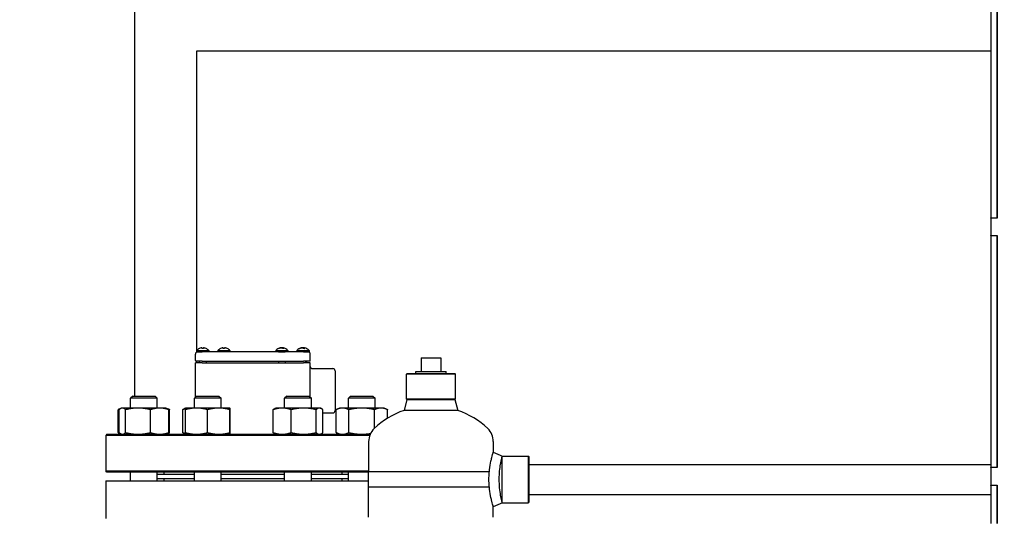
# Model space of a CAD drawing. Header units: inches. Extents: x 5 to 1128, y -85 to 748.
# Tile 96 of 256: x 120 to 148, y 321 to 335. Entities that reach past the tile are written whole.
import ezdxf

# ---------------------------------------------------------------- set-up
doc = ezdxf.new("R2010")
doc.units = ezdxf.units.IN
doc.header["$LTSCALE"] = 32
doc.header["$MEASUREMENT"] = 0
doc.layers.add('Dimension (ANSI)', color=7, linetype='Continuous', lineweight=25)
doc.layers.add('Visible (ANSI)', color=7, linetype='Continuous', lineweight=30)
doc.styles.add('Note Text (ANSI)', font='tahoma.ttf')
doc.dimstyles.new('SB Fraction-16 (ANSI)', dxfattribs={"dimscale": 32, "dimtxt": 0.125, "dimasz": 0.098425, "dimexe": 0.125, "dimexo": 0.0625, "dimgap": 0.031496, "dimtad": 0, "dimtih": 1, "dimtoh": 1, "dimdec": 4, "dimrnd": 1e-08, "dimzin": 0, "dimdsep": 46, "dimlunit": 5, "dimtxsty": 'Note Text (ANSI)', "dimcen": 0.09, "dimdle": 0.393701, "dimclrd": 256, "dimclre": 256, "dimclrt": 256, "dimadec": 0, "dimazin": 3, "dimtfac": 0.96, "dimtofl": 0, "dimtmove": 0, "dimatfit": 3, "dimfxl": 1, "dimfrac": 2, "dimtolj": 1, "dimtzin": 12, "dimlwd": -1, "dimlwe": -1, "dimarcsym": 0})

# ---------------------------------------------------------------- blocks, each defined once
blk = doc.blocks.new('*D16')
at = {"layer": 'Defpoints', "color": 0, "transparency": 16777216}
for p in [(170.307, 471.984), (79.417, 159.272), (130.37, 159.272)]:
    blk.add_point(p, dxfattribs=at)
at = {"layer": 'Dimension (ANSI)', "transparency": 16777216}
for p, q in [((168.307, 471.984), (75.417, 471.984)), ((79.417, 468.834), (79.417, 327.661)), ((79.417, 162.422), (79.417, 320.595)), ((128.37, 159.272), (75.417, 159.272))]:
    blk.add_line(p, q, dxfattribs=at)
for points in [[(78.892, 468.834), (79.942, 468.834), (79.417, 471.984)], [(78.892, 162.422), (79.942, 162.422), (79.417, 159.272)]]:
    blk.add_solid(points, dxfattribs=at)
at = {"layer": 'Dimension (ANSI)', "transparency": 16777216, "insert": (67.214, 326.653), "char_height": 4, "attachment_point": 1, "style": 'Note Text (ANSI)'}
blk.add_mtext('\\A1;312 11/16', dxfattribs=at)

msp = doc.modelspace()

# ---------------------------------------------------------------- linework, layer by layer
at = {"layer": 'Visible (ANSI)'}
for p, q in [((123.68226, 336.23367), (123.68226, 324.79867)), ((147.71351, 336.29117), (147.71351, 329.80117)), ((147.89281, 336.30117), (147.89281, 329.79117)), ((147.89281, 329.80117), (147.89281, 336.29117)), ((125.43226, 326.08242), (125.43226, 334.48367)), ((125.43226, 334.48367), (147.71351, 334.48367)), ((147.71351, 329.80117), (147.89281, 329.80117)), ((147.71351, 329.79117), (147.71351, 329.80117)), ((147.89281, 329.79117), (147.71351, 329.79117)), ((147.71351, 329.79117), (147.71351, 329.30117)), ((147.71351, 329.29117), (147.71351, 329.30117)), ((147.71351, 329.30117), (147.89281, 329.30117)), ((147.89281, 329.29117), (147.71351, 329.29117)), ((147.71351, 329.29117), (147.71351, 322.80117)), ((147.89281, 329.30117), (147.89281, 322.79117)), ((147.89281, 322.80117), (147.89281, 329.29117)), ((125.56463, 326.14997), (125.56465, 326.14969)), ((125.61367, 326.13408), (125.57775, 326.13408)), ((125.58298, 326.14978), (125.58435, 326.13408)), ((125.60844, 326.14978), (125.60707, 326.13408)), ((125.62679, 326.14997), (125.62677, 326.14969)), ((126.15942, 326.14997), (126.15945, 326.14969)), ((126.20846, 326.13408), (126.17254, 326.13408)), ((126.17777, 326.14978), (126.17914, 326.13408)), ((126.20324, 326.14978), (126.20186, 326.13408)), ((126.22158, 326.14997), (126.22156, 326.14969)), ((127.74086, 326.13408), (127.72694, 326.13408)), ((127.77739, 326.15131), (127.7776, 326.14895)), ((127.78611, 326.15079), (127.78612, 326.15073)), ((127.87019, 326.13408), (127.83828, 326.13408)), ((127.84489, 326.15079), (127.84343, 326.13408)), ((127.85361, 326.15131), (127.85356, 326.15066)), ((128.33033, 326.13408), (128.31992, 326.13408)), ((128.37292, 326.15127), (128.37304, 326.14986)), ((128.45718, 326.13408), (128.42368, 326.13408)), ((128.42968, 326.14553), (128.42909, 326.13875)), ((128.43647, 326.1506), (128.43503, 326.13408)), ((128.44767, 326.15127), (128.44759, 326.15042)), ((125.3905, 325.79429), (125.3905, 325.97617)), ((125.42571, 326.07488), (125.76571, 326.07488)), ((125.42571, 326.07488), (125.42571, 326.03867)), ((125.42571, 326.03867), (125.453, 326.03867)), ((125.43226, 326.03513), (125.43226, 326.03867)), ((125.453, 326.03867), (125.578, 326.03867)), ((127.72312, 326.03867), (125.578, 326.03867)), ((125.76571, 326.07488), (125.76571, 326.03867)), ((126.0205, 326.07488), (126.3605, 326.07488)), ((126.0205, 326.07488), (126.0205, 326.03867)), ((126.3605, 326.07488), (126.3605, 326.03867)), ((127.6455, 326.07488), (127.9855, 326.07488)), ((127.6455, 326.07488), (127.6455, 326.03867)), ((127.72312, 326.03867), (127.90788, 326.03867)), ((128.428, 326.03867), (127.90788, 326.03867)), ((127.9855, 326.07488), (127.9855, 326.03867)), ((128.24029, 326.07488), (128.58029, 326.07488)), ((128.24029, 326.07488), (128.24029, 326.03867)), ((128.428, 326.03867), (128.553, 326.03867)), ((128.553, 326.03867), (128.58029, 326.03867)), ((128.58029, 326.07488), (128.58029, 326.03867)), ((128.6155, 325.79429), (128.6155, 325.97617)), ((131.723, 325.87267), (132.283, 325.87267)), ((131.723, 325.87267), (131.723, 325.49267)), ((132.283, 325.87267), (132.283, 325.49267)), ((125.578, 325.72867), (125.3905, 325.72867)), ((125.3905, 324.76535), (125.3905, 325.72867)), ((125.578, 325.77867), (125.40613, 325.77867)), ((125.43226, 325.72867), (125.43226, 325.77867)), ((125.50071, 325.77867), (125.50071, 325.72867)), ((125.578, 325.77867), (128.428, 325.77867)), ((125.578, 325.72867), (128.428, 325.72867)), ((125.69071, 325.77867), (125.69071, 325.72867)), ((127.7205, 325.77867), (127.7205, 325.72867)), ((127.9105, 325.77867), (127.9105, 325.72867)), ((128.59988, 325.77867), (128.428, 325.77867)), ((128.6155, 325.72867), (128.428, 325.72867)), ((128.50529, 325.77867), (128.50529, 325.72867)), ((128.6155, 324.76535), (128.6155, 325.72867)), ((128.678, 325.56867), (129.2505, 325.56867)), ((129.313, 325.50617), (129.313, 324.39117)), ((131.33112, 325.43267), (131.3155, 325.41704)), ((132.6905, 325.41704), (131.3155, 325.41704)), ((131.3155, 324.71392), (131.3155, 325.41704)), ((131.33112, 325.43267), (132.67487, 325.43267)), ((131.57771, 325.49267), (132.42828, 325.49267)), ((131.57959, 325.43267), (131.57771, 325.49267)), ((132.42641, 325.43267), (132.42828, 325.49267)), ((132.67487, 325.43267), (132.6905, 325.41704)), ((132.6905, 324.71392), (132.6905, 325.41704)), ((123.63246, 324.79867), (123.56996, 324.73617)), ((124.31996, 324.73617), (123.56996, 324.73617)), ((123.56996, 324.46267), (123.56996, 324.73617)), ((123.63246, 324.79867), (124.25746, 324.79867)), ((124.25746, 324.79867), (124.31996, 324.73617)), ((124.31996, 324.46267), (124.31996, 324.73617)), ((125.42382, 324.79867), (125.36132, 324.73617)), ((126.11132, 324.73617), (125.36132, 324.73617)), ((125.36132, 324.46267), (125.36132, 324.73617)), ((125.42382, 324.79867), (126.04882, 324.79867)), ((126.04882, 324.79867), (126.11132, 324.73617)), ((126.11132, 324.46267), (126.11132, 324.73617)), ((127.95718, 324.79867), (127.89468, 324.73617)), ((128.64468, 324.73617), (127.89468, 324.73617)), ((127.89468, 324.46267), (127.89468, 324.73617)), ((127.95718, 324.79867), (128.58218, 324.79867)), ((128.58218, 324.79867), (128.64468, 324.73617)), ((128.64468, 324.46267), (128.64468, 324.73617)), ((129.74854, 324.79867), (129.68604, 324.73617)), ((130.43604, 324.73617), (129.68604, 324.73617)), ((129.68604, 324.46267), (129.68604, 324.73617)), ((129.74854, 324.79867), (130.37354, 324.79867)), ((130.37354, 324.79867), (130.43604, 324.73617)), ((130.43604, 324.46267), (130.43604, 324.73617)), ((123.2984, 324.45262), (123.22446, 324.41813)), ((123.31996, 324.46267), (123.2984, 324.45262)), ((123.3408, 324.46267), (123.31996, 324.46267)), ((123.78148, 324.46267), (123.3408, 324.46267)), ((124.38564, 324.46267), (123.78148, 324.46267)), ((124.56996, 324.46267), (124.38564, 324.46267)), ((124.56996, 324.46267), (124.59152, 324.45262)), ((124.59152, 324.45262), (124.66547, 324.41813)), ((125.11132, 324.46267), (125.08878, 324.45216)), ((125.42228, 324.46267), (125.11132, 324.46267)), ((125.11132, 324.46267), (125.11132, 324.46267)), ((126.04728, 324.46267), (125.42228, 324.46267)), ((126.36132, 324.46267), (126.04728, 324.46267)), ((126.36132, 324.46267), (126.36132, 324.46267)), ((126.36132, 324.46267), (126.36132, 324.46267)), ((127.64468, 324.46267), (127.62214, 324.45216)), ((127.82649, 324.46267), (127.64468, 324.46267)), ((128.42973, 324.46267), (127.82649, 324.46267)), ((128.87292, 324.46267), (128.42973, 324.46267)), ((128.89468, 324.46267), (128.87292, 324.46267)), ((128.89468, 324.46267), (128.91723, 324.45216)), ((129.43604, 324.46267), (129.34054, 324.41813)), ((129.51889, 324.46267), (129.43604, 324.46267)), ((130.05926, 324.46267), (129.51889, 324.46267)), ((130.60142, 324.46267), (130.05926, 324.46267)), ((130.68604, 324.46267), (130.60142, 324.46267)), ((130.68604, 324.46267), (130.78155, 324.41813)), ((131.32946, 324.69995), (131.24879, 324.39731)), ((132.6905, 324.71392), (131.3155, 324.71392)), ((131.32946, 324.69995), (131.3155, 324.71392)), ((131.32946, 324.69995), (132.003, 324.69995)), ((132.003, 324.69995), (132.67653, 324.69995)), ((132.67653, 324.69995), (132.6905, 324.71392)), ((132.67653, 324.69995), (132.7572, 324.39731)), ((123.22328, 323.77376), (123.22328, 324.41758)), ((123.2484, 323.77376), (123.2484, 324.41758)), ((123.4332, 323.77376), (123.4332, 324.41758)), ((124.12976, 323.77376), (124.12976, 324.41758)), ((124.64152, 323.77376), (124.64152, 324.41758)), ((124.66665, 323.77376), (124.66665, 324.41758)), ((125.03869, 323.77376), (125.03869, 324.41758)), ((125.11029, 323.77376), (125.11029, 324.41758)), ((125.73426, 323.77376), (125.73426, 324.41758)), ((126.36029, 323.77376), (126.36029, 324.41758)), ((126.36235, 323.77376), (126.36235, 324.41758)), ((127.57206, 323.77376), (127.57206, 324.41758)), ((128.08091, 323.77376), (128.08091, 324.41758)), ((128.77854, 323.77376), (128.77854, 324.41758)), ((128.96731, 323.77376), (128.96731, 324.41758)), ((128.96731, 324.32867), (129.2505, 324.32867)), ((129.33936, 323.77376), (129.33936, 324.41758)), ((129.69842, 323.77376), (129.69842, 324.41758)), ((130.42011, 323.8976), (130.42011, 324.41758)), ((130.78273, 324.17578), (130.78273, 324.41758)), ((132.003, 324.39731), (131.24879, 324.39731)), ((132.7572, 324.39731), (132.003, 324.39731)), ((122.90925, 323.72867), (122.878, 323.69742)), ((130.28394, 323.69742), (122.878, 323.69742)), ((122.878, 323.69742), (122.878, 322.69992)), ((122.90925, 323.72867), (130.29669, 323.72867)), ((123.2984, 323.73872), (123.22446, 323.7732)), ((123.31996, 323.72867), (123.2984, 323.73872)), ((124.56996, 323.72867), (124.59152, 323.73872)), ((124.59152, 323.73872), (124.66547, 323.7732)), ((125.11132, 323.72867), (125.08878, 323.73918)), ((125.11132, 323.72867), (125.11132, 323.72867)), ((126.36132, 323.72867), (126.36132, 323.72867)), ((127.64468, 323.72867), (127.62214, 323.73918)), ((128.89468, 323.72867), (128.91723, 323.73918)), ((129.43604, 323.72867), (129.34054, 323.7732)), ((130.253, 323.52426), (130.253, 322.68174)), ((133.753, 323.52426), (133.753, 323.22616)), ((134.00269, 323.11711), (134.003, 323.11742)), ((134.003, 321.80492), (134.003, 323.11742)), ((134.003, 323.11742), (134.73737, 323.11742)), ((134.73737, 321.80492), (134.73737, 323.11742)), ((134.753, 323.10179), (134.73737, 323.11742)), ((134.753, 323.10179), (134.753, 321.82054)), ((134.753, 322.88117), (147.71351, 322.88117)), ((147.71351, 322.80117), (147.89281, 322.80117)), ((147.71351, 322.79117), (147.71351, 322.80117)), ((147.89281, 322.79117), (147.71351, 322.79117)), ((147.71351, 322.79117), (147.71351, 322.30117)), ((122.878, 322.69992), (130.253, 322.69992)), ((122.90925, 322.66867), (122.878, 322.69992)), ((130.253, 322.66867), (122.90925, 322.66867)), ((123.56996, 322.42367), (123.56996, 322.66867)), ((124.31996, 322.42367), (124.31996, 322.66867)), ((124.31996, 322.60867), (125.36132, 322.60867)), ((124.503, 322.66867), (124.503, 322.60867)), ((125.36132, 322.42367), (125.36132, 322.66867)), ((126.11132, 322.42367), (126.11132, 322.66867)), ((126.11132, 322.60867), (127.89468, 322.60867)), ((127.89468, 322.42367), (127.89468, 322.66867)), ((128.64468, 322.42367), (128.64468, 322.66867)), ((128.64468, 322.60867), (129.68604, 322.60867)), ((129.503, 322.66867), (129.503, 322.60867)), ((129.68604, 322.42367), (129.68604, 322.66867)), ((130.253, 322.68174), (133.64137, 322.68174)), ((130.253, 322.68174), (133.64137, 322.68174)), ((130.253, 322.2406), (130.253, 322.68174)), ((122.878, 322.42367), (130.253, 322.42367)), ((122.878, 322.42367), (122.878, 321.36367)), ((124.31996, 322.48867), (125.36132, 322.48867)), ((124.503, 322.48367), (125.36132, 322.48367)), ((124.503, 322.48367), (124.503, 322.42367)), ((124.628, 322.48867), (124.628, 322.48367)), ((126.11132, 322.48867), (127.89468, 322.48867)), ((126.11132, 322.48367), (127.89468, 322.48367)), ((128.64468, 322.48867), (129.68604, 322.48867)), ((128.64468, 322.48367), (129.503, 322.48367)), ((129.378, 322.48867), (129.378, 322.48367)), ((129.503, 322.48367), (129.503, 322.42367)), ((133.64137, 322.2406), (130.253, 322.2406)), ((130.253, 321.39808), (130.253, 322.2406)), ((133.64137, 322.2406), (130.253, 322.2406)), ((147.71351, 322.29117), (147.71351, 322.30117)), ((147.71351, 322.30117), (147.89281, 322.30117)), ((147.89281, 322.29117), (147.71351, 322.29117)), ((147.71351, 322.29117), (147.71351, 321.22547)), ((147.89281, 322.30117), (147.89281, 321.22547)), ((147.89281, 321.22547), (147.89281, 322.29117)), ((134.753, 322.04117), (147.71351, 322.04117)), ((133.753, 321.39808), (133.753, 321.69618)), ((134.00269, 321.80523), (134.003, 321.80492)), ((134.003, 321.80492), (134.73737, 321.80492)), ((134.753, 321.82054), (134.73737, 321.80492))]:
    msp.add_line(p, q, dxfattribs=at)
for centre, radius, start, end in [((125.59571, 325.93367), 0.221, 115.409874, 140.284863), ((125.5044, 326.12588), 0.0082, 90.196335, 115.409874), ((125.68702, 326.12588), 0.0082, 64.590126, 89.803665), ((125.59571, 325.93367), 0.221, 39.715137, 64.590126), ((126.1905, 325.93367), 0.221, 115.409874, 140.284863), ((126.09919, 326.12588), 0.0082, 90.196335, 115.409874), ((126.28181, 326.12588), 0.0082, 64.590126, 89.803665), ((126.1905, 325.93367), 0.221, 39.715137, 64.590126), ((127.8155, 325.93367), 0.221, 100.13391, 140.284863), ((127.8155, 325.93367), 0.221, 39.715137, 79.86609), ((128.41029, 325.93367), 0.221, 100.840466, 140.284863), ((128.41029, 325.93367), 0.221, 39.715137, 79.159534), ((125.453, 325.97617), 0.0625, 90, 180), ((128.553, 325.97617), 0.0625, 0, 90), ((125.40613, 325.79429), 0.01562, 180, 270), ((128.441, 325.77042), 0.05, 303.384162, 9.497234), ((128.59988, 325.79429), 0.01562, 270, 0), ((128.678, 325.63117), 0.0625, 180, 270), ((129.2505, 325.50617), 0.0625, 0, 90), ((129.2505, 324.39117), 0.0625, 270, 0), ((132.003, 322.20961), 2.31406, 109.021437, 133.555837), ((132.003, 322.20961), 2.31406, 46.444163, 70.978563), ((130.753, 323.52426), 0.5, 133.555837, 180), ((133.253, 323.52426), 0.5, 0, 46.444163)]:
    msp.add_arc(centre, radius, start, end, dxfattribs=at)
for centre, major_axis, ratio, start_param, end_param in [((125.59379, 325.9348), (0.11199, 0.19008), 0.98515146, 0.74451313, 0.96972545), ((125.6642, 325.9843), (-0.11678, 0.15796), 0.54088388, 6.10401031, 6.19637958), ((125.54094, 325.9843), (-0.13334, -0.14425), 0.67634653, 3.90156076, 3.99393004), ((125.55268, 326.16489), (0.0104, -0.02068), 0.2905338, 0.61135669, 0.69802965), ((125.60853, 325.9348), (-0.01944, 0.21976), 0.1479205, 0.20550117, 0.43071349), ((125.58289, 325.9348), (0.01944, 0.21976), 0.1479205, 5.85247182, 6.07768414), ((125.65048, 325.9843), (-0.13334, 0.14425), 0.67634653, 5.43084792, 5.5232172), ((125.63874, 326.16489), (0.0104, 0.02068), 0.2905338, 2.44356301, 2.53023597), ((125.52723, 325.9843), (0.11678, 0.15796), 0.54088388, 0.08680572, 0.179175), ((125.59764, 325.9348), (0.11199, -0.19008), 0.98515146, 2.1718672, 2.39707952), ((126.18858, 325.9348), (0.11199, 0.19008), 0.98515146, 0.74451313, 0.96972545), ((126.25899, 325.9843), (-0.11678, 0.15796), 0.54088388, 6.10401031, 6.19637958), ((126.13573, 325.9843), (-0.13334, -0.14425), 0.67634653, 3.90156076, 3.99393004), ((126.14748, 326.16489), (0.0104, -0.02068), 0.2905338, 0.61135669, 0.69802965), ((126.20332, 325.9348), (-0.01944, 0.21976), 0.1479205, 0.20550117, 0.43071349), ((126.17768, 325.9348), (0.01944, 0.21976), 0.1479205, 5.85247182, 6.07768414), ((126.24527, 325.9843), (-0.13334, 0.14425), 0.67634653, 5.43084792, 5.5232172), ((126.23353, 326.16489), (0.0104, 0.02068), 0.2905338, 2.44356301, 2.53023597), ((126.12202, 325.9843), (0.11678, 0.15796), 0.54088388, 0.08680572, 0.179175), ((126.19243, 325.9348), (0.11199, -0.19008), 0.98515146, 2.1718672, 2.39707952), ((127.81927, 325.9348), (-0.06355, 0.21127), 0.95312845, 6.22255574, 6.44776806), ((127.80825, 325.9348), (0.03411, 0.21796), 0.82600844, 0.3471504, 0.57236272), ((127.79548, 325.9843), (0.18267, 0.07226), 0.84313746, 1.33332677, 1.34263119), ((127.77239, 326.16489), (-0.00392, -0.02079), 0.5421127, 0.81108156, 0.94507313), ((127.90088, 325.9843), (-0.1002, 0.16896), 0.19778579, 0.08445008, 0.17681936), ((127.73662, 325.9843), (-0.10611, -0.16532), 0.37831234, 3.58100243, 3.6733717), ((127.78837, 326.16489), (0.01188, -0.02087), 0.09873334, 0.6080551, 0.7869747), ((127.82791, 325.9348), (-0.02009, 0.2197), 0.28974132, 5.81289787, 6.03811019), ((127.89438, 325.9843), (0.10611, -0.16532), 0.37831234, 2.63728458, 2.70218288), ((127.82163, 326.16489), (-0.01134, 0.02079), 0.19423877, 2.19283965, 2.75214491), ((127.84264, 326.16489), (-0.01188, -0.02087), 0.09873334, 5.49621061, 6.05551588), ((127.80475, 325.9348), (0.02315, 0.2194), 0.55687875, 5.89807734, 6.12328966), ((127.83553, 325.9843), (-0.18267, 0.07226), 0.84313746, 4.85748926, 4.94985854), ((127.7772, 325.9843), (0.15665, 0.11853), 0.77902489, 0.50640649, 0.59877577), ((127.86607, 326.16489), (0.00688, 0.02065), 0.47355535, 2.45496054, 2.48963316), ((128.41277, 325.9348), (-0.09185, 0.20059), 0.97784059, 6.08080434, 6.30601666), ((128.40419, 325.9348), (0.0403, 0.2169), 0.87882115, 0.38042979, 0.6056421), ((128.38161, 325.9843), (0.17091, 0.09684), 0.81837338, 1.16641404, 1.18233981), ((128.3702, 326.16489), (-0.00541, -0.02072), 0.5139195, 0.93409149, 0.97661957), ((128.49316, 325.9843), (-0.10242, 0.16763), 0.2833108, 0.02981259, 0.12218187), ((128.33576, 325.9843), (-0.11038, -0.16249), 0.45630038, 3.64336979, 3.73573907), ((128.37887, 326.16489), (0.01168, -0.02084), 0.14296942, 0.6133463, 0.7631665), ((128.42302, 325.9348), (-0.01959, 0.21975), 0.19034616, 5.82242205, 6.04763436), ((128.42159, 326.16489), (-0.01096, 0.02074), 0.23875081, 2.17290201, 2.72638819), ((128.48482, 325.9843), (0.11038, -0.16249), 0.45630038, 2.5835909, 2.63981551), ((128.44171, 326.16489), (-0.01168, -0.02084), 0.14296942, 5.52001881, 5.97616322), ((128.39886, 325.9348), (0.02177, 0.21954), 0.46912394, 5.88587725, 6.11108957), ((128.43898, 325.9843), (-0.17091, 0.09684), 0.81837338, 5.02440199, 5.11677126), ((128.45996, 326.16489), (0.00794, 0.02062), 0.43415021, 2.46421985, 2.50966185), ((128.36409, 325.9843), (0.1451, 0.13242), 0.73606383, 0.38514845, 0.47751772)]:
    msp.add_ellipse(centre, major_axis=major_axis, ratio=ratio, start_param=start_param, end_param=end_param, dxfattribs=at)
for points, knots in [([(125.54926, 326.14935), (125.55092, 326.14972), (125.55273, 326.15008), (125.55619, 326.15069), (125.55783, 326.15093), (125.5605, 326.15123), (125.56172, 326.15132), (125.56353, 326.15133), (125.56413, 326.15124), (125.56444, 326.15107), (125.56449, 326.15103), (125.56452, 326.15099)], [0, 0, 0, 0, 0.0130054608, 0.0130054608, 0.0260109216, 0.0260109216, 0.0386519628, 0.0386519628, 0.0512930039, 0.0512930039, 0.0542567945, 0.0542567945, 0.0542567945, 0.0542567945]), ([(125.57039, 326.15099), (125.57182, 326.15114), (125.5733, 326.15125), (125.5763, 326.15135), (125.57779, 326.15132), (125.58016, 326.15113), (125.58119, 326.15095), (125.58258, 326.15045), (125.58294, 326.15013), (125.58299, 326.14965), (125.58296, 326.14951), (125.58287, 326.14935)], [0.0280397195, 0.0280397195, 0.0280397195, 0.0280397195, 0.0388042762, 0.0388042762, 0.0514385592, 0.0514385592, 0.0642198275, 0.0642198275, 0.0770010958, 0.0770010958, 0.0822463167, 0.0822463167, 0.0822463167, 0.0822463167]), ([(125.57729, 326.13329), (125.57731, 326.13335), (125.57732, 326.13341), (125.57744, 326.13385), (125.5776, 326.13408), (125.57775, 326.13408)], [0.02219206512, 0.02219206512, 0.02219206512, 0.02219206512, 0.02324096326, 0.02324096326, 0.03095777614, 0.03095777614, 0.03095777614, 0.03095777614]), ([(125.60856, 326.14935), (125.60834, 326.14972), (125.60843, 326.15008), (125.60934, 326.15069), (125.61016, 326.15093), (125.61219, 326.15123), (125.61351, 326.15132), (125.61653, 326.15133), (125.61823, 326.15124), (125.62025, 326.15107), (125.62064, 326.15103), (125.62103, 326.15099)], [0, 0, 0, 0, 0.0130054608, 0.0130054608, 0.0260109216, 0.0260109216, 0.0386519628, 0.0386519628, 0.0512930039, 0.0512930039, 0.0542567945, 0.0542567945, 0.0542567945, 0.0542567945]), ([(125.61367, 326.13408), (125.61382, 326.13408), (125.61398, 326.13385), (125.6141, 326.13341), (125.61411, 326.13335), (125.61413, 326.13329)], [0.09271316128, 0.09271316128, 0.09271316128, 0.09271316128, 0.10042997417, 0.10042997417, 0.1014788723, 0.1014788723, 0.1014788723, 0.1014788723]), ([(125.62691, 326.15099), (125.62701, 326.15114), (125.62735, 326.15125), (125.62861, 326.15135), (125.62962, 326.15132), (125.63196, 326.15113), (125.63345, 326.15095), (125.6367, 326.15045), (125.63846, 326.15013), (125.64077, 326.14965), (125.64147, 326.14951), (125.64216, 326.14935)], [0.0280397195, 0.0280397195, 0.0280397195, 0.0280397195, 0.0388042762, 0.0388042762, 0.0514385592, 0.0514385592, 0.0642198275, 0.0642198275, 0.0770010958, 0.0770010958, 0.0822463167, 0.0822463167, 0.0822463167, 0.0822463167]), ([(126.14405, 326.14935), (126.14571, 326.14972), (126.14752, 326.15008), (126.15098, 326.15069), (126.15262, 326.15093), (126.1553, 326.15123), (126.15651, 326.15132), (126.15832, 326.15133), (126.15892, 326.15124), (126.15924, 326.15107), (126.15928, 326.15103), (126.15931, 326.15099)], [0, 0, 0, 0, 0.0130054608, 0.0130054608, 0.0260109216, 0.0260109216, 0.0386519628, 0.0386519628, 0.0512930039, 0.0512930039, 0.0542567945, 0.0542567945, 0.0542567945, 0.0542567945]), ([(126.16518, 326.15099), (126.16661, 326.15114), (126.16809, 326.15125), (126.1711, 326.15135), (126.17258, 326.15132), (126.17495, 326.15113), (126.17598, 326.15095), (126.17737, 326.15045), (126.17773, 326.15013), (126.17778, 326.14965), (126.17775, 326.14951), (126.17766, 326.14935)], [0.0280397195, 0.0280397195, 0.0280397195, 0.0280397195, 0.0388042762, 0.0388042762, 0.0514385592, 0.0514385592, 0.0642198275, 0.0642198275, 0.0770010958, 0.0770010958, 0.0822463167, 0.0822463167, 0.0822463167, 0.0822463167]), ([(126.17208, 326.13329), (126.1721, 326.13335), (126.17211, 326.13341), (126.17223, 326.13385), (126.17239, 326.13408), (126.17254, 326.13408)], [0.02219206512, 0.02219206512, 0.02219206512, 0.02219206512, 0.02324096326, 0.02324096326, 0.03095777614, 0.03095777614, 0.03095777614, 0.03095777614]), ([(126.20335, 326.14935), (126.20313, 326.14972), (126.20322, 326.15008), (126.20413, 326.15069), (126.20495, 326.15093), (126.20698, 326.15123), (126.2083, 326.15132), (126.21132, 326.15133), (126.21302, 326.15124), (126.21504, 326.15107), (126.21543, 326.15103), (126.21582, 326.15099)], [0, 0, 0, 0, 0.0130054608, 0.0130054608, 0.0260109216, 0.0260109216, 0.0386519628, 0.0386519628, 0.0512930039, 0.0512930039, 0.0542567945, 0.0542567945, 0.0542567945, 0.0542567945]), ([(126.20846, 326.13408), (126.20862, 326.13408), (126.20877, 326.13385), (126.20889, 326.13341), (126.20891, 326.13335), (126.20892, 326.13329)], [0.09271316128, 0.09271316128, 0.09271316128, 0.09271316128, 0.10042997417, 0.10042997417, 0.1014788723, 0.1014788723, 0.1014788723, 0.1014788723]), ([(126.2217, 326.15099), (126.2218, 326.15114), (126.22214, 326.15125), (126.2234, 326.15135), (126.22441, 326.15132), (126.22676, 326.15113), (126.22824, 326.15095), (126.23149, 326.15045), (126.23325, 326.15013), (126.23556, 326.14965), (126.23626, 326.14951), (126.23695, 326.14935)], [0.0280397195, 0.0280397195, 0.0280397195, 0.0280397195, 0.0388042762, 0.0388042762, 0.0514385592, 0.0514385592, 0.0642198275, 0.0642198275, 0.0770010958, 0.0770010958, 0.0822463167, 0.0822463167, 0.0822463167, 0.0822463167]), ([(127.72359, 326.13329), (127.72371, 326.13335), (127.72383, 326.13341), (127.72484, 326.13385), (127.72597, 326.13408), (127.72694, 326.13408)], [0.02219206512, 0.02219206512, 0.02219206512, 0.02219206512, 0.02324096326, 0.02324096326, 0.03095777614, 0.03095777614, 0.03095777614, 0.03095777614]), ([(127.77739, 326.15131), (127.77739, 326.15134), (127.77711, 326.15131), (127.77608, 326.15113), (127.77518, 326.15095), (127.77285, 326.15045), (127.77142, 326.15013), (127.76935, 326.14965), (127.76871, 326.14951), (127.76804, 326.14935)], [0.040382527, 0.040382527, 0.040382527, 0.040382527, 0.0514385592, 0.0514385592, 0.0642198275, 0.0642198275, 0.0770010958, 0.0770010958, 0.0822463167, 0.0822463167, 0.0822463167, 0.0822463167]), ([(127.77908, 326.14935), (127.78048, 326.14972), (127.78216, 326.15008), (127.78567, 326.15069), (127.78751, 326.15093), (127.79079, 326.15123), (127.79246, 326.15132), (127.79539, 326.15133), (127.79666, 326.15124), (127.79781, 326.15107), (127.79802, 326.15103), (127.79822, 326.15099)], [0, 0, 0, 0, 0.0130054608, 0.0130054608, 0.0260109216, 0.0260109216, 0.0386519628, 0.0386519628, 0.0512930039, 0.0512930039, 0.0542567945, 0.0542567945, 0.0542567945, 0.0542567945]), ([(127.78611, 326.15079), (127.7861, 326.15091), (127.78601, 326.151), (127.7855, 326.15123), (127.78482, 326.15132), (127.78287, 326.15133), (127.7816, 326.15124), (127.77991, 326.15107), (127.77958, 326.15103), (127.77923, 326.15099)], [0.0195237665, 0.0195237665, 0.0195237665, 0.0195237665, 0.0260109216, 0.0260109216, 0.0386519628, 0.0386519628, 0.0512930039, 0.0512930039, 0.0542567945, 0.0542567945, 0.0542567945, 0.0542567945]), ([(127.80604, 326.15099), (127.80737, 326.15114), (127.80886, 326.15125), (127.81211, 326.15135), (127.81389, 326.15132), (127.81703, 326.15113), (127.81861, 326.15095), (127.82126, 326.15045), (127.82234, 326.15013), (127.82338, 326.14965), (127.82365, 326.14951), (127.82386, 326.14935)], [0.0280397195, 0.0280397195, 0.0280397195, 0.0280397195, 0.0388042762, 0.0388042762, 0.0514385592, 0.0514385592, 0.0642198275, 0.0642198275, 0.0770010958, 0.0770010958, 0.0822463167, 0.0822463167, 0.0822463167, 0.0822463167]), ([(127.82496, 326.15099), (127.82363, 326.15114), (127.82215, 326.15125), (127.81889, 326.15135), (127.81711, 326.15132), (127.81553, 326.15122), (127.81552, 326.15122), (127.8155, 326.15122)], [0.0280397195, 0.0280397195, 0.0280397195, 0.0280397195, 0.0388042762, 0.0388042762, 0.0514385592, 0.0514385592, 0.0515689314, 0.0515689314, 0.0515689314, 0.0515689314]), ([(127.8306, 326.14482), (127.83056, 326.14444), (127.83053, 326.14406), (127.8305, 326.14365), (127.8305, 326.1436), (127.83049, 326.14356)], [-3.1047347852, -3.1047347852, -3.1047347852, -3.1047347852, -3.10182165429, -3.10182165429, -3.10150020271, -3.10150020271, -3.10150020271, -3.10150020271]), ([(127.84489, 326.15073), (127.84384, 326.15087), (127.84281, 326.15099), (127.84021, 326.15123), (127.83855, 326.15132), (127.83561, 326.15133), (127.83435, 326.15124), (127.83319, 326.15107), (127.83298, 326.15103), (127.83279, 326.15099)], [0.0183840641, 0.0183840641, 0.0183840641, 0.0183840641, 0.0260109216, 0.0260109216, 0.0386519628, 0.0386519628, 0.0512930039, 0.0512930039, 0.0542567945, 0.0542567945, 0.0542567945, 0.0542567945]), ([(127.84706, 326.14935), (127.84615, 326.14972), (127.84546, 326.15008), (127.84479, 326.15069), (127.84483, 326.15093), (127.84551, 326.15123), (127.84618, 326.15132), (127.84813, 326.15133), (127.84941, 326.15124), (127.85109, 326.15107), (127.85143, 326.15103), (127.85177, 326.15099)], [0, 0, 0, 0, 0.0130054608, 0.0130054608, 0.0260109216, 0.0260109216, 0.0386519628, 0.0386519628, 0.0512930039, 0.0512930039, 0.0542567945, 0.0542567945, 0.0542567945, 0.0542567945]), ([(127.85455, 326.15099), (127.85403, 326.15114), (127.8537, 326.15125), (127.85355, 326.15135), (127.85382, 326.15132), (127.85438, 326.15122), (127.85438, 326.15122), (127.85439, 326.15122)], [0.0280397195, 0.0280397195, 0.0280397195, 0.0280397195, 0.0388042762, 0.0388042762, 0.0514385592, 0.0514385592, 0.0515689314, 0.0515689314, 0.0515689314, 0.0515689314]), ([(127.87019, 326.13408), (127.87076, 326.13408), (127.87141, 326.13385), (127.87197, 326.13341), (127.87204, 326.13335), (127.8721, 326.13329)], [0.09271316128, 0.09271316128, 0.09271316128, 0.09271316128, 0.10042997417, 0.10042997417, 0.1014788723, 0.1014788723, 0.1014788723, 0.1014788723]), ([(128.31647, 326.13329), (128.3166, 326.13335), (128.31672, 326.13341), (128.31776, 326.13385), (128.31892, 326.13408), (128.31992, 326.13408)], [0.02219206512, 0.02219206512, 0.02219206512, 0.02219206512, 0.02324096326, 0.02324096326, 0.03095777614, 0.03095777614, 0.03095777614, 0.03095777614]), ([(128.37292, 326.15127), (128.37292, 326.15128), (128.37291, 326.15129), (128.3728, 326.15135), (128.37234, 326.15132), (128.37092, 326.15113), (128.36987, 326.15095), (128.36728, 326.15045), (128.36574, 326.15013), (128.36357, 326.14965), (128.36291, 326.14951), (128.36222, 326.14935)], [0.0371190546, 0.0371190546, 0.0371190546, 0.0371190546, 0.0388042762, 0.0388042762, 0.0514385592, 0.0514385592, 0.0642198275, 0.0642198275, 0.0770010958, 0.0770010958, 0.0822463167, 0.0822463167, 0.0822463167, 0.0822463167]), ([(128.37082, 326.14935), (128.37231, 326.14972), (128.37405, 326.15008), (128.37761, 326.15069), (128.37944, 326.15093), (128.38263, 326.15123), (128.38422, 326.15132), (128.38694, 326.15133), (128.38807, 326.15124), (128.38904, 326.15107), (128.38922, 326.15103), (128.38937, 326.15099)], [0, 0, 0, 0, 0.0130054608, 0.0130054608, 0.0260109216, 0.0260109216, 0.0386519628, 0.0386519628, 0.0512930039, 0.0512930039, 0.0542567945, 0.0542567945, 0.0542567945, 0.0542567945]), ([(128.38279, 326.15122), (128.38233, 326.15129), (128.38173, 326.15132), (128.3799, 326.15133), (128.3785, 326.15124), (128.37671, 326.15107), (128.37635, 326.15103), (128.37599, 326.15099)], [0.0306803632, 0.0306803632, 0.0306803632, 0.0306803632, 0.0386519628, 0.0386519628, 0.0512930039, 0.0512930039, 0.0542567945, 0.0542567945, 0.0542567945, 0.0542567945]), ([(128.39687, 326.15099), (128.39825, 326.15114), (128.39976, 326.15125), (128.40302, 326.15135), (128.40476, 326.15132), (128.40777, 326.15113), (128.40924, 326.15095), (128.41164, 326.15045), (128.41256, 326.15013), (128.41339, 326.14965), (128.41359, 326.14951), (128.41374, 326.14935)], [0.0280397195, 0.0280397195, 0.0280397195, 0.0280397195, 0.0388042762, 0.0388042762, 0.0514385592, 0.0514385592, 0.0642198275, 0.0642198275, 0.0770010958, 0.0770010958, 0.0822463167, 0.0822463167, 0.0822463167, 0.0822463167]), ([(128.42371, 326.15099), (128.42234, 326.15114), (128.42082, 326.15125), (128.41757, 326.15135), (128.41583, 326.15132), (128.41288, 326.15113), (128.41146, 326.15096), (128.41029, 326.15073)], [0.0280397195, 0.0280397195, 0.0280397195, 0.0280397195, 0.0388042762, 0.0388042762, 0.0514385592, 0.0514385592, 0.0637034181, 0.0637034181, 0.0637034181, 0.0637034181]), ([(128.43779, 326.15122), (128.43681, 326.15129), (128.43586, 326.15132), (128.43365, 326.15133), (128.43252, 326.15124), (128.43155, 326.15107), (128.43137, 326.15103), (128.43121, 326.15099)], [0.0306803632, 0.0306803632, 0.0306803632, 0.0306803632, 0.0386519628, 0.0386519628, 0.0512930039, 0.0512930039, 0.0542567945, 0.0542567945, 0.0542567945, 0.0542567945]), ([(128.43794, 326.14935), (128.43719, 326.14972), (128.43667, 326.15008), (128.43637, 326.15069), (128.43659, 326.15093), (128.4376, 326.15123), (128.43844, 326.15132), (128.44069, 326.15133), (128.44209, 326.15124), (128.44388, 326.15107), (128.44423, 326.15103), (128.4446, 326.15099)], [0, 0, 0, 0, 0.0130054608, 0.0130054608, 0.0260109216, 0.0260109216, 0.0386519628, 0.0386519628, 0.0512930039, 0.0512930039, 0.0542567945, 0.0542567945, 0.0542567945, 0.0542567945]), ([(128.44816, 326.15099), (128.44778, 326.15114), (128.44761, 326.15125), (128.44779, 326.15135), (128.44825, 326.15132), (128.44963, 326.15113), (128.45063, 326.15096), (128.45186, 326.15073)], [0.0280397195, 0.0280397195, 0.0280397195, 0.0280397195, 0.0388042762, 0.0388042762, 0.0514385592, 0.0514385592, 0.0637034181, 0.0637034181, 0.0637034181, 0.0637034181]), ([(128.45718, 326.13408), (128.45766, 326.13408), (128.4582, 326.13385), (128.45867, 326.13341), (128.45873, 326.13335), (128.45878, 326.13329)], [0.09271316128, 0.09271316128, 0.09271316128, 0.09271316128, 0.10042997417, 0.10042997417, 0.1014788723, 0.1014788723, 0.1014788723, 0.1014788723]), ([(133.64137, 322.68174), (133.64297, 322.69835), (133.64474, 322.71485), (133.65704, 322.81979), (133.67201, 322.90301), (133.69441, 323.00758), (133.70261, 323.04228), (133.71838, 323.10486), (133.72594, 323.13274), (133.73877, 323.17845), (133.74405, 323.19633), (133.75116, 323.22019), (133.753, 323.22616), (133.753, 323.22616)], [0.54292052, 0.54292052, 0.54292052, 0.54292052, 0.66548259, 0.66548259, 1.33096518, 1.33096518, 1.67897165, 1.67897165, 2.02697813, 2.02697813, 2.3749846, 2.3749846, 2.72299108, 2.72299108, 2.72299108, 2.72299108]), ([(133.92404, 322.61898), (133.92555, 322.64247), (133.92733, 322.66585), (133.9362, 322.76356), (133.94602, 322.83381), (133.96118, 322.92403), (133.96698, 322.955), (133.97816, 323.01061), (133.98353, 323.03526), (133.99263, 323.07551), (133.99637, 323.09115), (134.0014, 323.11196), (134.00269, 323.11711), (134.00269, 323.11711)], [0.38853944, 0.38853944, 0.38853944, 0.38853944, 0.56065884, 0.56065884, 1.12131767, 1.12131767, 1.43272868, 1.43272868, 1.74413969, 1.74413969, 2.05555069, 2.05555069, 2.3669617, 2.3669617, 2.3669617, 2.3669617]), ([(133.63071, 322.46117), (133.63071, 322.47816), (133.6309, 322.49498), (133.63128, 322.5121), (133.63234, 322.5594), (133.63496, 322.60733), (133.63875, 322.65255)], [0.9579138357, 0.9579138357, 0.9579138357, 0.9579138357, 0.9690981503, 0.9690981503, 0.9690981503, 1, 1, 1, 1]), ([(133.64137, 322.2406), (133.64043, 322.25039), (133.63955, 322.26022), (133.63872, 322.27006), (133.63609, 322.3016), (133.634, 322.33443), (133.63264, 322.36746), (133.63135, 322.39886), (133.63071, 322.43006), (133.63071, 322.46117)], [0.909157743, 0.909157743, 0.909157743, 0.909157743, 0.915886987, 0.915886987, 0.915886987, 0.9374320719, 0.9374320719, 0.9374320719, 0.9579138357, 0.9579138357, 0.9579138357, 0.9579138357]), ([(133.753, 321.69618), (133.753, 321.69618), (133.75116, 321.70215), (133.74405, 321.72601), (133.73877, 321.74389), (133.72594, 321.7896), (133.71838, 321.81748), (133.70261, 321.88006), (133.69441, 321.91476), (133.67201, 322.01933), (133.65704, 322.10255), (133.64474, 322.20749), (133.64297, 322.22399), (133.64137, 322.2406)], [8.16897323, 8.16897323, 8.16897323, 8.16897323, 8.5169797, 8.5169797, 8.86498617, 8.86498617, 9.21299265, 9.21299265, 9.56099912, 9.56099912, 10.22648171, 10.22648171, 10.34904441, 10.34904441, 10.34904441, 10.34904441]), ([(134.00269, 321.80523), (134.00269, 321.80523), (134.00149, 321.81004), (133.99676, 321.82954), (133.99325, 321.84423), (133.98463, 321.88212), (133.97952, 321.90535), (133.96882, 321.95786), (133.96324, 321.98714), (133.94778, 322.07657), (133.93736, 322.14863), (133.92291, 322.30277), (133.91904, 322.38486), (133.91904, 322.46117)], [7.09954185, 7.09954185, 7.09954185, 7.09954185, 7.40022443, 7.40022443, 7.70090702, 7.70090702, 8.0015896, 8.0015896, 8.30227219, 8.30227219, 8.88371625, 8.88371625, 9.4651603, 9.4651603, 9.4651603, 9.4651603])]:
    msp.add_open_spline(points, degree=3, knots=knots, dxfattribs=at)
for points in [[(128.42908, 326.13876), (128.42895, 326.13723), (128.42882, 326.13567), (128.42869, 326.13409)], [(133.753, 323.22616), (133.83623, 323.1898), (133.91946, 323.15346), (134.00269, 323.11711)], [(133.63875, 322.65255), (133.63956, 322.66231), (133.64044, 322.67204), (133.64137, 322.68174)], [(133.91904, 322.46117), (133.91904, 322.51216), (133.92077, 322.56589), (133.92404, 322.61898)], [(134.00269, 321.80523), (133.91946, 321.76888), (133.83623, 321.73254), (133.753, 321.69618)]]:
    msp.add_open_spline(points, degree=3, dxfattribs=at)
for points, weights in [([(123.3408, 324.46267), (123.29792, 324.46267), (123.2484, 324.41758)], [1, 1.0379548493, 1]), ([(123.4332, 324.41758), (123.38368, 324.46267), (123.3408, 324.46267)], [1, 1.0379548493, 1]), ([(123.78148, 324.46267), (123.61984, 324.46267), (123.4332, 324.41758)], [1, 1.0379548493, 1]), ([(124.12976, 324.41758), (123.94312, 324.46267), (123.78148, 324.46267)], [1, 1.0379548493, 1]), ([(124.38564, 324.46267), (124.26689, 324.46267), (124.12976, 324.41758)], [1, 1.0379548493, 1]), ([(124.64152, 324.41758), (124.5044, 324.46267), (124.38564, 324.46267)], [1, 1.0379548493, 1]), ([(124.59152, 324.45262), (124.61515, 324.4416), (124.64152, 324.41758)], [1.01893595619, 1.01986453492, 1]), ([(125.03869, 324.41758), (125.06509, 324.44111), (125.08878, 324.45216)], [1, 1.0194544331, 1.01896543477]), ([(125.11029, 324.41758), (125.11084, 324.46245), (125.11132, 324.46267)], [1, 1.03776043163, 1.00038684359]), ([(125.42228, 324.46267), (125.27749, 324.46267), (125.11029, 324.41758)], [1, 1.0379548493, 1]), ([(125.73426, 324.41758), (125.56707, 324.46267), (125.42228, 324.46267)], [1, 1.0379548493, 1]), ([(126.04728, 324.46267), (125.90201, 324.46267), (125.73426, 324.41758)], [1, 1.0379548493, 1]), ([(126.36029, 324.41758), (126.19255, 324.46267), (126.04728, 324.46267)], [1, 1.0379548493, 1]), ([(126.36132, 324.46267), (126.36084, 324.46267), (126.36029, 324.41758)], [1, 1.0379548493, 1]), ([(126.36235, 324.41758), (126.36179, 324.46267), (126.36132, 324.46267)], [1, 1.0379548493, 1]), ([(127.82649, 324.46267), (127.70841, 324.46267), (127.57206, 324.41758)], [1, 1.0379548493, 1]), ([(127.57206, 324.41758), (127.59846, 324.44111), (127.62214, 324.45216)], [1, 1.0194544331, 1.01896543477]), ([(128.08091, 324.41758), (127.94457, 324.46267), (127.82649, 324.46267)], [1, 1.0379548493, 1]), ([(128.42973, 324.46267), (128.26784, 324.46267), (128.08091, 324.41758)], [1, 1.0379548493, 1]), ([(128.77854, 324.41758), (128.59161, 324.46267), (128.42973, 324.46267)], [1, 1.0379548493, 1]), ([(128.87292, 324.46267), (128.82912, 324.46267), (128.77854, 324.41758)], [1, 1.0379548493, 1]), ([(128.96731, 324.41758), (128.91673, 324.46267), (128.87292, 324.46267)], [1, 1.0379548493, 1]), ([(129.51889, 324.46267), (129.43557, 324.46267), (129.33936, 324.41758)], [1, 1.0379548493, 1]), ([(129.69842, 324.41758), (129.60221, 324.46267), (129.51889, 324.46267)], [1, 1.0379548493, 1]), ([(130.05926, 324.46267), (129.8918, 324.46267), (129.69842, 324.41758)], [1, 1.0379548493, 1]), ([(130.42011, 324.41758), (130.22673, 324.46267), (130.05926, 324.46267)], [1, 1.0379548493, 1]), ([(130.60142, 324.46267), (130.51727, 324.46267), (130.42011, 324.41758)], [1, 1.0379548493, 1]), ([(130.78273, 324.41758), (130.68556, 324.46267), (130.60142, 324.46267)], [1, 1.0379548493, 1]), ([(123.27504, 324.43903), (123.25001, 324.43011), (123.22328, 324.41758)], [1.01497786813, 1.01026529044, 1]), ([(124.66665, 324.41758), (124.6402, 324.42985), (124.61541, 324.43866)], [1, 1.01005189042, 1.01477953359]), ([(124.66547, 324.41813), (124.66606, 324.41786), (124.66665, 324.41758)], [1.0004459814, 1.00022431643, 1]), ([(125.11059, 324.43866), (125.0758, 324.42985), (125.03869, 324.41758)], [1.01477953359, 1.01005189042, 1]), ([(130.78155, 324.41813), (130.78214, 324.41786), (130.78273, 324.41758)], [1.0004459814, 1.00022431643, 1]), ([(123.22328, 323.77376), (123.25001, 323.76123), (123.27504, 323.75231)], [1, 1.01026529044, 1.01497786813]), ([(123.2484, 323.77376), (123.29792, 323.72867), (123.3408, 323.72867)], [1, 1.0379548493, 1]), ([(123.3408, 323.72867), (123.38368, 323.72867), (123.4332, 323.77376)], [1, 1.0379548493, 1]), ([(123.4332, 323.77376), (123.61984, 323.72867), (123.78148, 323.72867)], [1, 1.0379548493, 1]), ([(123.78148, 323.72867), (123.94312, 323.72867), (124.12976, 323.77376)], [1, 1.0379548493, 1]), ([(124.12976, 323.77376), (124.26689, 323.72867), (124.38564, 323.72867)], [1, 1.0379548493, 1]), ([(124.38564, 323.72867), (124.5044, 323.72867), (124.64152, 323.77376)], [1, 1.0379548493, 1]), ([(124.64152, 323.77376), (124.61515, 323.74974), (124.59152, 323.73872)], [1, 1.01986453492, 1.01893595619]), ([(124.61541, 323.75268), (124.6402, 323.76149), (124.66665, 323.77376)], [1.01477953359, 1.01005189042, 1]), ([(124.66665, 323.77376), (124.66606, 323.77348), (124.66547, 323.7732)], [1, 1.00022431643, 1.0004459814]), ([(125.08878, 323.73918), (125.06509, 323.75023), (125.03869, 323.77376)], [1.01896543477, 1.0194544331, 1]), ([(125.03869, 323.77376), (125.0758, 323.76149), (125.11059, 323.75268)], [1, 1.01005189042, 1.01477953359]), ([(125.11132, 323.72867), (125.11084, 323.72889), (125.11029, 323.77376)], [1.00038684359, 1.03776043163, 1]), ([(125.11029, 323.77376), (125.27749, 323.72867), (125.42228, 323.72867)], [1, 1.0379548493, 1]), ([(125.42228, 323.72867), (125.56707, 323.72867), (125.73426, 323.77376)], [1, 1.0379548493, 1]), ([(125.73426, 323.77376), (125.90201, 323.72867), (126.04728, 323.72867)], [1, 1.0379548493, 1]), ([(126.04728, 323.72867), (126.19255, 323.72867), (126.36029, 323.77376)], [1, 1.0379548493, 1]), ([(126.36029, 323.77376), (126.36084, 323.72867), (126.36132, 323.72867)], [1, 1.0379548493, 1]), ([(126.36132, 323.72867), (126.36179, 323.72867), (126.36235, 323.77376)], [1, 1.0379548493, 1]), ([(127.62214, 323.73918), (127.59846, 323.75023), (127.57206, 323.77376)], [1.01896543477, 1.0194544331, 1]), ([(127.57206, 323.77376), (127.70841, 323.72867), (127.82649, 323.72867)], [1, 1.0379548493, 1]), ([(127.82649, 323.72867), (127.94457, 323.72867), (128.08091, 323.77376)], [1, 1.0379548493, 1]), ([(128.08091, 323.77376), (128.26784, 323.72867), (128.42973, 323.72867)], [1, 1.0379548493, 1]), ([(128.42973, 323.72867), (128.59161, 323.72867), (128.77854, 323.77376)], [1, 1.0379548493, 1]), ([(128.77854, 323.77376), (128.82912, 323.72867), (128.87292, 323.72867)], [1, 1.0379548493, 1]), ([(128.87292, 323.72867), (128.91673, 323.72867), (128.96731, 323.77376)], [1, 1.0379548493, 1]), ([(129.33936, 323.77376), (129.43557, 323.72867), (129.51889, 323.72867)], [1, 1.0379548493, 1]), ([(129.51889, 323.72867), (129.60221, 323.72867), (129.69842, 323.77376)], [1, 1.0379548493, 1]), ([(129.69842, 323.77376), (129.8918, 323.72867), (130.05926, 323.72867)], [1, 1.0379548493, 1]), ([(130.05926, 323.72867), (130.17873, 323.72867), (130.30725, 323.75077)], [1, 1.02678346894, 1.01576653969])]:
    msp.add_rational_spline(points, weights, degree=2, dxfattribs=at)

# ---------------------------------------------------------------- dimensions: what is measured, and where the dimension line sits
at = {"layer": 'Dimension (ANSI)'}
dim = msp.add_linear_dim(base=(79.41701, 159.27197), p1=(170.30726, 471.98367), p2=(130.36976, 159.27197), angle=270, dimstyle='SB Fraction-16 (ANSI)', override={"dimgap": 0.031496, "dimdec": 4, "dimtol": 0, "dimlim": 0, "dimtp": 0, "dimtm": 0, "dimtdec": 2, "dimatfit": 1}, dxfattribs=at)
dim.commit()
dim.dimension.update_dxf_attribs({"geometry": '*D16', "text_midpoint": (79.41701, 324.12782), "dimtype": 160})

doc.saveas('drawing.dxf')
